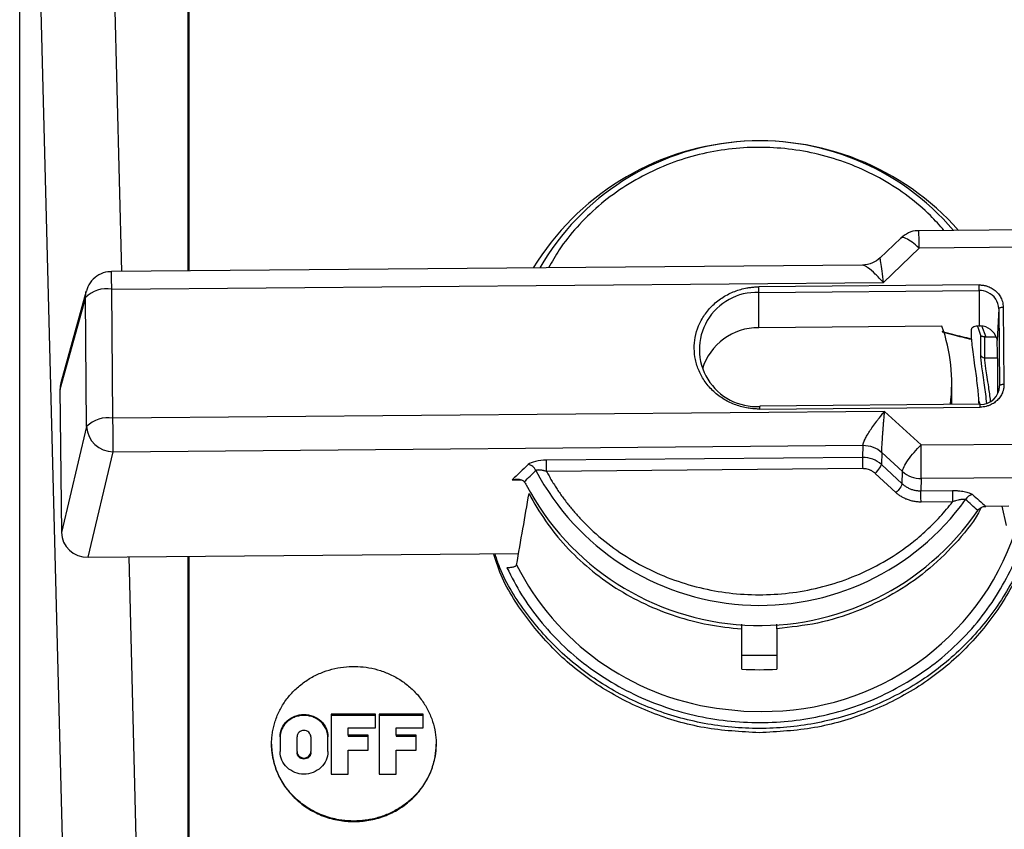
# Model space of a CAD drawing. Header units: inches. Extents: x 1.5 to 64.5, y 1.5 to 49.5.
# Tile 17 of 35: x 15.2 to 18.6, y 34.2 to 37. Entities that reach past the tile are written whole.
import ezdxf

# ---------------------------------------------------------------- set-up
doc = ezdxf.new("R2010")
doc.units = ezdxf.units.IN
doc.header["$LTSCALE"] = 6
doc.header["$MEASUREMENT"] = 0

msp = doc.modelspace()

# ---------------------------------------------------------------- linework, layer by layer
for p, q in [((15.798, 36.1436), (15.798, 41.6847)), ((15.8023, 36.1437), (15.8023, 41.6805)), ((15.4744, 39.9578), (15.5715, 36.1417)), ((15.225, 39.8723), (15.3821, 33.7001)), ((15.225, 33.3088), (15.225, 39.8723)), ((18.6437, 36.2838), (18.2854, 36.2807)), ((18.224, 36.2557), (18.1527, 36.1875)), ((18.2862, 36.2214), (18.1645, 36.1049)), ((18.6445, 36.2246), (18.2862, 36.2214)), ((18.0939, 36.1635), (15.5373, 36.1414)), ((15.5381, 36.0821), (18.1645, 36.1049)), ((18.4903, 36.0961), (17.7403, 36.0896)), ((15.4513, 36.0753), (15.3651, 35.7625)), ((15.5424, 35.6428), (15.5381, 36.0821)), ((17.7404, 36.0704), (18.4904, 36.077)), ((17.7405, 35.9503), (17.7404, 36.0704)), ((18.4904, 36.077), (18.4905, 35.9566)), ((15.4485, 36.0533), (15.3622, 35.7405)), ((15.4528, 35.6139), (15.4485, 36.0533)), ((18.5574, 36.0152), (18.5519, 35.9069)), ((18.5574, 36.0152), (18.56, 35.7521)), ((18.5724, 36.0203), (18.575, 35.7572)), ((18.4987, 35.958), (18.5133, 35.9199)), ((18.364, 35.9557), (17.7405, 35.9503)), ((18.4853, 35.9562), (18.4949, 35.9252)), ((18.4949, 35.9252), (18.4949, 35.8585)), ((18.5094, 35.8481), (18.5094, 35.9197)), ((18.5133, 35.9199), (18.5477, 35.9199)), ((18.5094, 35.8481), (18.5536, 35.8481)), ((18.3973, 35.6891), (18.3973, 35.7619)), ((15.3622, 35.7405), (15.367, 35.2528)), ((18.5596, 35.7449), (18.56, 35.7521)), ((18.4942, 35.6899), (17.7443, 35.6834)), ((18.4896, 35.7001), (18.4927, 35.6899)), ((18.1688, 35.6656), (15.5424, 35.6428)), ((17.7444, 35.6736), (18.4944, 35.6801)), ((18.1688, 35.6656), (18.2928, 35.5512)), ((15.4528, 35.6139), (15.367, 35.2528)), ((15.458, 35.1692), (15.5433, 35.5283)), ((15.5433, 35.5283), (18.0951, 35.5504)), ((18.0951, 35.5504), (18.0939, 35.5089)), ((18.1589, 35.5262), (18.1577, 35.4847)), ((18.2297, 35.4609), (18.1589, 35.5262)), ((18.2928, 35.5512), (18.651, 35.5543)), ((18.0939, 35.5089), (17.0178, 35.4996)), ((18.0941, 35.4707), (17.0181, 35.4614)), ((18.1577, 35.4847), (18.2285, 35.4194)), ((18.2285, 35.4194), (18.2297, 35.4609)), ((16.9017, 35.4326), (16.9304, 35.4328)), ((18.2075, 35.3893), (18.1367, 35.4546)), ((18.2936, 35.4367), (18.2924, 35.3952)), ((18.6519, 35.4398), (18.2936, 35.4367)), ((18.2924, 35.3952), (18.3996, 35.3961)), ((18.3999, 35.3579), (18.2927, 35.357)), ((18.5912, 35.3431), (18.5135, 35.3424)), ((18.5672, 35.3428), (18.5824, 35.2772)), ((15.458, 35.1692), (16.9231, 35.1819)), ((15.5963, 35.1704), (15.6315, 33.7856)), ((15.798, 34.1671), (15.798, 35.1722)), ((15.8023, 34.163), (15.8023, 35.1722)), ((17.6823, 34.9258), (17.6823, 34.9416)), ((17.6823, 34.7882), (17.6823, 34.9258)), ((17.8023, 34.9258), (17.8023, 34.9416)), ((17.8023, 34.9258), (17.8023, 34.7882)), ((17.6823, 34.8352), (17.8023, 34.8352)), ((16.4355, 34.6354), (16.2848, 34.6354)), ((16.2848, 34.6354), (16.2848, 34.431)), ((16.2848, 34.632), (16.4355, 34.632)), ((16.4355, 34.5888), (16.4355, 34.6354)), ((16.5987, 34.6354), (16.448, 34.6354)), ((16.448, 34.6354), (16.448, 34.431)), ((16.448, 34.632), (16.5987, 34.632)), ((16.5987, 34.5888), (16.5987, 34.6354)), ((16.3429, 34.5634), (16.3429, 34.5888)), ((16.3429, 34.5888), (16.4355, 34.5888)), ((16.5061, 34.5634), (16.5061, 34.5888)), ((16.5061, 34.5888), (16.5987, 34.5888)), ((16.1112, 34.5577), (16.1112, 34.5073)), ((16.1692, 34.5073), (16.1692, 34.5577)), ((16.2159, 34.5577), (16.2159, 34.5073)), ((16.2739, 34.5073), (16.2739, 34.5577)), ((16.4112, 34.5634), (16.3429, 34.5634)), ((16.3429, 34.5634), (16.3429, 34.56)), ((16.3429, 34.56), (16.4112, 34.56)), ((16.4112, 34.5127), (16.4112, 34.5634)), ((16.5744, 34.5634), (16.5061, 34.5634)), ((16.5061, 34.5634), (16.5061, 34.56)), ((16.5061, 34.56), (16.5744, 34.56)), ((16.5744, 34.5127), (16.5744, 34.5634)), ((16.1692, 34.5073), (16.1692, 34.5039)), ((16.2159, 34.5039), (16.2159, 34.5073)), ((16.3429, 34.431), (16.3429, 34.5127)), ((16.3429, 34.5127), (16.4112, 34.5127)), ((16.5061, 34.431), (16.5061, 34.5127)), ((16.5061, 34.5127), (16.5744, 34.5127)), ((16.2848, 34.431), (16.3429, 34.431)), ((16.448, 34.431), (16.5061, 34.431))]:
    msp.add_line(p, q)
at = {"flags": 128}
for points in [[(15.4485, 36.0533), (15.4501, 36.0699), (15.4514, 36.0754)], [(18.5574, 36.0152), (18.5577, 36.0161), (18.5586, 36.0171), (18.56, 36.018), (18.5619, 36.0188), (18.5641, 36.0194), (18.5667, 36.0199), (18.5695, 36.0202), (18.5724, 36.0203)], [(18.575, 35.7572), (18.5721, 35.7571), (18.5693, 35.7568), (18.5667, 35.7563), (18.5645, 35.7557), (18.5626, 35.7549), (18.5612, 35.754), (18.5603, 35.753), (18.56, 35.7521)], [(17.7443, 35.6834), (17.7442, 35.6833), (17.7442, 35.6826)], [(17.5963, 34.6554), (17.69, 34.6457), (17.7498, 34.6443)]]:
    msp.add_lwpolyline(points, dxfattribs=at)
for centre, radius, start, end in [((17.7439, 35.6837), 0.9028, 41.4926, 148.6196), ((17.744, 35.7223), 0.8642, 40.3378, 150.0294), ((14.0153, 36.1948), 4.271, 0.3581, 1.1525), ((12.6393, 36.0735), 2.8989, 0.1701, 1.3406), ((15.6008, 36.0656), 2.8897, 0.2249, 0.6042), ((15.5215, 35.9801), 0.1033, 80.7426, 134.964), ((17.7326, 35.8764), 0.1942, 87.6958, 273.4298), ((14.8508, 36.0591), 2.8897, 0.2249, 0.6042), ((18.4911, 36.0072), 0.0698, 65.257, 90.5766), ((18.4951, 36.0135), 0.0623, 1.4833, 66.1035), ((17.738, 35.7522), 0.1981, 89.2726, 163.0212), ((17.8167, 35.7619), 0.5806, 352.7967, 19.5017), ((18.4924, 35.897), 0.0598, 18.0356, 87.0044), ((18.5091, 35.8629), 0.0149, 197.2558, 271.1203), ((18.4956, 35.7535), 0.0644, 268.7586, 358.7361), ((17.7863, 35.6757), 0.708, 0.356, 1.1547), ((17.2658, 35.6722), 0.4786, 0.1645, 1.3461), ((15.5258, 35.5408), 0.1033, 80.7426, 134.964), ((-1.9544, 35.4586), 17.4978, 0.228, 0.60299), ((15.543, 35.6186), 0.0903, 182.9778, 270.1738), ((0.796, 35.367), 17.4978, 0.228, 0.60299), ((17.7437, 35.8674), 0.862, 207.8826, 324.3703), ((18.2927, 35.5306), 0.0939, 227.9205, 270.5551), ((17.7436, 35.8358), 0.8991, 207.8813, 325.6412), ((17.7602, 35.5453), 0.9011, 269.3407, 341.2719), ((17.7243, 35.5522), 0.9059, 206.8693, 261.8772)]:
    msp.add_arc(centre, radius, start, end)
for centre, major_axis, ratio, start_param, end_param in [((17.7383, 40.7461), (-0.0078, 17.8282), 0.042175, 4.437782, 4.439756), ((18.5503, 35.7195), (-0.0002, 0.2036), 0.021584, 4.749645, 5.882235), ((15.4526, 35.7411), (0.0903, -0.0015), 0.936364, 2.904844, 3.166569), ((15.4574, 35.2538), (0.0903, 0.0016), 0.936438, 3.13408, 4.702594)]:
    msp.add_ellipse(centre, major_axis=major_axis, ratio=ratio, start_param=start_param, end_param=end_param)
for points, knots in [([(18.3709, 36.2814), (18.3559, 36.2987), (18.3195, 36.3408), (18.2496, 36.399), (18.1641, 36.4558), (18.07, 36.5016), (17.9706, 36.5358), (17.8683, 36.5572), (17.7652, 36.5661), (17.6629, 36.5627), (17.5618, 36.5473), (17.4625, 36.5197), (17.3666, 36.48), (17.2761, 36.4283), (17.1934, 36.3661), (17.1213, 36.2948), (17.0641, 36.224), (17.0365, 36.175), (17.0249, 36.1543)], [0, 0, 0, 0, 0.044343, 0.108042, 0.173896, 0.239762, 0.305616, 0.371482, 0.435171, 0.498873, 0.562562, 0.626264, 0.692117, 0.757984, 0.823837, 0.889704, 0.953396, 1, 1, 1, 1]), ([(18.2855, 36.28), (18.2841, 36.2802), (18.2721, 36.2819), (18.2492, 36.2748), (18.2325, 36.262), (18.2243, 36.2557)], [0, 0, 0, 0, 0.061619, 0.538302, 1, 1, 1, 1]), ([(18.2862, 36.2214), (18.2779, 36.2287), (18.2613, 36.2431), (18.2406, 36.2552), (18.2277, 36.2593), (18.2257, 36.2556), (18.2251, 36.2545)], [0, 0, 0, 0, 0.29233, 0.58466, 0.876991, 1, 1, 1, 1]), ([(18.1532, 36.1878), (18.145, 36.1813), (18.1275, 36.1674), (18.105, 36.1648), (18.093, 36.1634)], [0, 0, 0, 0, 0.469221, 1, 1, 1, 1]), ([(18.1645, 36.1049), (18.1552, 36.1148), (18.1366, 36.1347), (18.1152, 36.153), (18.102, 36.1612), (18.096, 36.1638), (18.0942, 36.1633), (18.0939, 36.1632)], [0, 0, 0, 0, 0.327488, 0.661599, 0.821104, 0.965822, 1, 1, 1, 1]), ([(18.1645, 36.1049), (18.163, 36.1179), (18.16, 36.1441), (18.1566, 36.1695), (18.1545, 36.1822), (18.1534, 36.1873), (18.153, 36.1873), (18.1529, 36.1873)], [0, 0, 0, 0, 0.305941, 0.61807, 0.76709, 0.902277, 1, 1, 1, 1]), ([(15.5373, 36.1407), (15.536, 36.1409), (15.524, 36.1426), (15.5011, 36.1349), (15.4744, 36.1174), (15.4573, 36.0955), (15.4538, 36.0801), (15.4526, 36.0751)], [0, 0, 0, 0, 0.034965, 0.312918, 0.590871, 0.868826, 1, 1, 1, 1]), ([(18.4903, 36.0961), (18.492, 36.0961), (18.4954, 36.096), (18.5005, 36.0956), (18.5055, 36.0949), (18.5105, 36.0939), (18.5154, 36.0926), (18.5239, 36.0898), (18.5354, 36.0844), (18.5484, 36.0746), (18.5591, 36.0625), (18.5659, 36.0504), (18.5698, 36.0394), (18.5719, 36.0299), (18.5722, 36.0235), (18.5724, 36.0203)], [0, 0, 0, 0, 0.040277, 0.080244, 0.12006, 0.159884, 0.199878, 0.240199, 0.370046, 0.500057, 0.629904, 0.759916, 0.840122, 0.919722, 1, 1, 1, 1]), ([(17.7444, 35.6736), (17.7417, 35.6736), (17.7363, 35.6736), (17.7282, 35.6739), (17.7201, 35.6745), (17.7121, 35.6754), (17.6997, 35.6773), (17.683, 35.6808), (17.6624, 35.6872), (17.6422, 35.6957), (17.616, 35.7097), (17.5861, 35.7321), (17.5571, 35.7651), (17.5361, 35.8022), (17.5239, 35.8408), (17.5197, 35.8796), (17.5231, 35.9185), (17.5346, 35.9574), (17.5548, 35.9948), (17.5832, 36.0283), (17.6126, 36.0512), (17.6385, 36.0657), (17.6585, 36.0745), (17.6791, 36.0813), (17.6974, 36.0855), (17.7134, 36.0879), (17.7268, 36.0892), (17.7358, 36.0895), (17.7403, 36.0896)], [0, 0, 0, 0, 0.011673, 0.023324, 0.034971, 0.046627, 0.058309, 0.089191, 0.120101, 0.15227, 0.184469, 0.250118, 0.315768, 0.380053, 0.441772, 0.500003, 0.558234, 0.619953, 0.684238, 0.749887, 0.815537, 0.847705, 0.879904, 0.910785, 0.941696, 0.961136, 0.980547, 1, 1, 1, 1]), ([(18.4642, 35.912), (18.443, 35.917), (18.4092, 35.9251), (18.376, 35.9335), (18.3643, 35.937)], [0.0310066, 0.0310066, 0.0310066, 0.0310066, 0.2262563, 0.344039, 0.344039, 0.344039, 0.344039]), ([(18.3643, 35.9366), (18.3757, 35.9331), (18.409, 35.9245), (18.4427, 35.9162), (18.4642, 35.9111)], [0.032702, 0.032702, 0.032702, 0.032702, 0.1487893, 0.347175, 0.347175, 0.347175, 0.347175]), ([(18.4905, 35.9566), (18.4834, 35.9562), (18.4769, 35.9549), (18.4673, 35.951), (18.4646, 35.9485), (18.4645, 35.9459)], [0, 0, 0, 0, 0.5, 0.5, 1, 1, 1, 1]), ([(18.5094, 35.9197), (18.5088, 35.9197), (18.5075, 35.9196), (18.5056, 35.9197), (18.5037, 35.9199), (18.5018, 35.9203), (18.4995, 35.921), (18.4967, 35.9225), (18.4956, 35.9242), (18.4949, 35.9252)], [0, 0, 0, 0, 0.079774, 0.16526, 0.257283, 0.356505, 0.463454, 0.682392, 1, 1, 1, 1]), ([(18.4642, 35.9111), (18.4642, 35.9113), (18.4642, 35.9114), (18.4642, 35.9115), (18.4642, 35.9116), (18.4642, 35.9117), (18.4642, 35.9118), (18.4642, 35.9118), (18.4642, 35.9119), (18.4642, 35.912)], [0, 0, 0, 0, 0.00002273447, 0.00002273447, 0.00002273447, 0.00003893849, 0.00003893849, 0.00003893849, 0.00005515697, 0.00005515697, 0.00005515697, 0.00005515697]), ([(18.4642, 35.9111), (18.4648, 35.9026), (18.4668, 35.8773), (18.4753, 35.8209), (18.4849, 35.7509), (18.488, 35.709), (18.4894, 35.6906)], [0, 0, 0, 0, 0.18449, 0.550388, 0.802765, 1, 1, 1, 1]), ([(18.5492, 35.9155), (18.5496, 35.9148), (18.5504, 35.9135), (18.5511, 35.9113), (18.5517, 35.9092), (18.5518, 35.9077), (18.5519, 35.9069)], [0, 0, 0, 0, 0.256881, 0.508977, 0.756581, 1, 1, 1, 1]), ([(18.4949, 35.8585), (18.4957, 35.8465), (18.4974, 35.8225), (18.5078, 35.761), (18.5132, 35.714), (18.5156, 35.693)], [0, 0, 0, 0, 0.357302, 0.71417, 1, 1, 1, 1]), ([(18.5295, 35.7005), (18.5274, 35.717), (18.5238, 35.7465), (18.5177, 35.7826), (18.5115, 35.8206), (18.5102, 35.8372), (18.5094, 35.8481)], [0, 0, 0, 0, 0.248683, 0.445175, 0.637213, 1, 1, 1, 1]), ([(18.575, 35.7572), (18.575, 35.7556), (18.5749, 35.7524), (18.5745, 35.7476), (18.5737, 35.7429), (18.5727, 35.7382), (18.5713, 35.7336), (18.5683, 35.7256), (18.5625, 35.7148), (18.5521, 35.7026), (18.5392, 35.6925), (18.5263, 35.6861), (18.5146, 35.6824), (18.5046, 35.6805), (18.4978, 35.6802), (18.4944, 35.6801)], [0, 0, 0, 0, 0.040277, 0.080244, 0.12006, 0.159884, 0.199878, 0.240199, 0.370046, 0.500057, 0.629904, 0.759916, 0.840122, 0.919722, 1, 1, 1, 1]), ([(18.0951, 35.5504), (18.0951, 35.551), (18.0952, 35.5522), (18.0957, 35.5543), (18.0963, 35.5566), (18.0971, 35.5592), (18.0981, 35.5619), (18.0993, 35.5649), (18.1021, 35.571), (18.1076, 35.5816), (18.117, 35.5971), (18.1287, 35.6145), (18.1394, 35.6293), (18.1494, 35.6422), (18.1584, 35.6533), (18.1651, 35.6612), (18.1688, 35.6656)], [0, 0, 0, 0, 0.029393, 0.058984, 0.088826, 0.118974, 0.149479, 0.180391, 0.211758, 0.329579, 0.459456, 0.586077, 0.732537, 0.801344, 0.890499, 1, 1, 1, 1]), ([(18.1589, 35.5262), (18.1589, 35.5268), (18.159, 35.5281), (18.159, 35.5303), (18.1591, 35.5329), (18.1592, 35.5357), (18.1594, 35.5388), (18.1596, 35.5422), (18.1599, 35.5477), (18.1606, 35.5597), (18.1614, 35.5728), (18.1621, 35.5837), (18.1624, 35.5879), (18.1629, 35.5938), (18.1634, 35.6015), (18.1642, 35.6109), (18.1651, 35.6222), (18.1661, 35.6353), (18.1674, 35.6501), (18.1683, 35.6602), (18.1688, 35.6656)], [0, 0, 0, 0, 0.02972, 0.059511, 0.089444, 0.119578, 0.149963, 0.180642, 0.211651, 0.29117, 0.459024, 0.476539, 0.50388, 0.541355, 0.589377, 0.648397, 0.718833, 0.800963, 0.894803, 1, 1, 1, 1]), ([(18.2297, 35.4609), (18.23, 35.465), (18.2318, 35.4707), (18.2383, 35.4842), (18.243, 35.492), (18.2546, 35.5087), (18.2615, 35.5175), (18.2765, 35.5349), (18.2847, 35.5434), (18.2928, 35.5512)], [0, 0, 0, 0, 0.25, 0.25, 0.5, 0.5, 0.75, 0.75, 1, 1, 1, 1]), ([(17.0181, 35.4614), (17.018, 35.4697), (17.0179, 35.4866), (17.0178, 35.4972), (17.0178, 35.4996)], [0, 0, 0, 0, 0.571429, 1, 1, 1, 1]), ([(18.0939, 35.5089), (18.0939, 35.5065), (18.0939, 35.4959), (18.0941, 35.479), (18.0941, 35.4707)], [0, 0, 0, 0, 0.428571, 1, 1, 1, 1]), ([(17.0181, 35.4614), (17.0166, 35.4618), (17.0137, 35.4627), (17.0096, 35.4637), (17.0057, 35.4645), (17.0022, 35.4651), (16.999, 35.4656), (16.9953, 35.466), (16.9913, 35.4662), (16.9873, 35.4659), (16.984, 35.4654), (16.9825, 35.4646), (16.9818, 35.4643)], [0, 0, 0, 0, 0.1040535, 0.2017533, 0.2930896, 0.3780653, 0.4566994, 0.5290326, 0.659371, 0.7806792, 0.8938383, 1, 1, 1, 1]), ([(17.0181, 35.4614), (17.0209, 35.4562), (17.0265, 35.4458), (17.0355, 35.4305), (17.0447, 35.4153), (17.0544, 35.4004), (17.0643, 35.3857), (17.0747, 35.3713), (17.0854, 35.357), (17.0964, 35.343), (17.1078, 35.3292), (17.1196, 35.3156), (17.1505, 35.2816), (17.2046, 35.2303), (17.2885, 35.1695), (17.3799, 35.1194), (17.4766, 35.0814), (17.5764, 35.0555), (17.6778, 35.0419), (17.7802, 35.0402), (17.8831, 35.0509), (17.9849, 35.0741), (18.0837, 35.11), (18.1768, 35.1575), (18.2431, 35.2029), (18.2868, 35.2386), (18.3116, 35.2606), (18.3353, 35.2836), (18.3579, 35.3074), (18.3796, 35.3321), (18.3931, 35.3493), (18.3999, 35.3579)], [0, 0, 0, 0, 0.011223, 0.022419, 0.033594, 0.044756, 0.055908, 0.067058, 0.078211, 0.089373, 0.10055, 0.111747, 0.122972, 0.1865, 0.250041, 0.31357, 0.37711, 0.438551, 0.500003, 0.561444, 0.622896, 0.686425, 0.749965, 0.813494, 0.877034, 0.897588, 0.918069, 0.938514, 0.95896, 0.979443, 1, 1, 1, 1]), ([(18.1367, 35.4546), (18.1356, 35.4556), (18.1333, 35.4576), (18.1295, 35.4603), (18.1256, 35.4628), (18.1215, 35.4649), (18.1162, 35.4671), (18.1097, 35.4691), (18.102, 35.4705), (18.0968, 35.4707), (18.0941, 35.4707)], [0, 0, 0, 0, 0.100577, 0.200252, 0.29965, 0.399395, 0.500109, 0.667121, 0.832783, 1, 1, 1, 1]), ([(18.1367, 35.4546), (18.1429, 35.4605), (18.1536, 35.4733), (18.1576, 35.4823), (18.1577, 35.4847)], [0, 0, 0, 0, 0.571429, 1, 1, 1, 1]), ([(16.9017, 35.4326), (16.9034, 35.433), (16.9063, 35.4337), (16.9103, 35.4343), (16.9148, 35.4348), (16.9197, 35.4349), (16.9255, 35.4344), (16.9308, 35.4333), (16.9355, 35.4313), (16.9394, 35.429), (16.9413, 35.4269), (16.9423, 35.4259)], [0, 0, 0, 0, 0.109458, 0.199458, 0.270017, 0.413189, 0.536873, 0.674677, 0.797222, 0.905282, 1, 1, 1, 1]), ([(18.2285, 35.4194), (18.2284, 35.4162), (18.223, 35.4059), (18.2122, 35.3937), (18.2075, 35.3893)], [0, 0, 0, 0, 0.571429, 1, 1, 1, 1]), ([(18.2927, 35.357), (18.2904, 35.357), (18.2859, 35.357), (18.2792, 35.3575), (18.2725, 35.3583), (18.266, 35.3595), (18.2595, 35.361), (18.253, 35.3629), (18.2451, 35.3657), (18.2359, 35.3696), (18.2257, 35.3752), (18.2162, 35.3817), (18.2104, 35.3867), (18.2075, 35.3893)], [0, 0, 0, 0, 0.07198, 0.143402, 0.21449, 0.285473, 0.356578, 0.428034, 0.500065, 0.625615, 0.749973, 0.874361, 1, 1, 1, 1]), ([(18.2285, 35.4194), (18.23, 35.4181), (18.2328, 35.4156), (18.2374, 35.4121), (18.2422, 35.4089), (18.2473, 35.406), (18.2525, 35.4035), (18.2579, 35.4012), (18.2634, 35.3993), (18.2691, 35.3978), (18.2748, 35.3966), (18.2806, 35.3957), (18.2865, 35.3952), (18.2904, 35.3952), (18.2924, 35.3952)], [0, 0, 0, 0, 0.083338, 0.166673, 0.250007, 0.333338, 0.416669, 0.5, 0.583331, 0.666662, 0.749993, 0.833327, 0.916662, 1, 1, 1, 1]), ([(18.2927, 35.357), (18.2926, 35.3632), (18.2925, 35.3796), (18.2924, 35.3919), (18.2924, 35.3952)], [0, 0, 0, 0, 0.428571, 1, 1, 1, 1]), ([(18.3996, 35.3961), (18.4014, 35.3961), (18.4049, 35.3961), (18.4101, 35.396), (18.4152, 35.3958), (18.422, 35.3953), (18.4303, 35.3945), (18.4398, 35.3929), (18.4486, 35.391), (18.4556, 35.3887), (18.4609, 35.3865), (18.4648, 35.3845), (18.4667, 35.383), (18.4677, 35.3822)], [0, 0, 0, 0, 0.063286, 0.125902, 0.188057, 0.249967, 0.376314, 0.499641, 0.626163, 0.750407, 0.835997, 0.918772, 1, 1, 1, 1]), ([(18.3996, 35.3961), (18.3996, 35.3937), (18.3997, 35.3831), (18.3998, 35.3662), (18.3999, 35.3579)], [0, 0, 0, 0, 0.428571, 1, 1, 1, 1]), ([(16.9162, 35.1427), (16.9234, 35.1838), (16.9375, 35.2649), (16.9517, 35.3461), (16.9587, 35.3861)], [0, 0, 0, 0, 0.506238, 1, 1, 1, 1]), ([(16.9587, 35.3861), (16.9919, 35.3216), (17.0341, 35.2611), (17.1339, 35.1526), (17.1914, 35.1046), (17.3177, 35.0242), (17.3866, 34.9918), (17.5308, 34.9451), (17.6062, 34.9307), (17.6823, 34.9258)], [0, 0, 0, 0, 0.25, 0.25, 0.5, 0.5, 0.75, 0.75, 1, 1, 1, 1]), ([(18.4444, 35.3653), (18.4439, 35.3654), (18.4429, 35.3658), (18.441, 35.366), (18.4388, 35.3662), (18.4362, 35.3662), (18.4332, 35.366), (18.4299, 35.3656), (18.4253, 35.3649), (18.4187, 35.3635), (18.4098, 35.3612), (18.4034, 35.3591), (18.3999, 35.3579)], [0, 0, 0, 0, 0.054594, 0.112416, 0.173859, 0.239242, 0.308819, 0.382789, 0.461308, 0.61246, 0.792049, 1, 1, 1, 1]), ([(18.4859, 35.3284), (18.4789, 35.3346), (18.4651, 35.3469), (18.4512, 35.3592), (18.4444, 35.3653)], [0, 0, 0, 0, 0.5062352, 1, 1, 1, 1]), ([(18.4677, 35.3822), (18.4752, 35.3757), (18.4906, 35.3624), (18.5058, 35.3491), (18.5135, 35.3424)], [0, 0, 0, 0, 0.492592, 1, 1, 1, 1]), ([(18.4975, 35.3381), (18.4945, 35.3322), (18.4712, 35.2871), (18.409, 35.2125), (18.3121, 35.1185), (18.1987, 35.0412), (18.0741, 34.982), (17.9409, 34.9408), (17.8485, 34.9308), (17.8023, 34.9258)], [0, 0, 0, 0, 0.024193, 0.186827, 0.349462, 0.512096, 0.674731, 0.837365, 1, 1, 1, 1]), ([(18.4859, 35.3284), (18.4888, 35.3328), (18.493, 35.3362), (18.5026, 35.341), (18.508, 35.3423), (18.5135, 35.3424)], [0, 0, 0, 0, 0.5, 0.5, 1, 1, 1, 1]), ([(18.6665, 35.2584), (18.6555, 35.2194), (18.6282, 35.1234), (18.5449, 34.984), (18.4258, 34.8462), (18.2791, 34.7333), (18.1121, 34.6494), (17.9308, 34.5978), (17.7423, 34.5803), (17.5539, 34.5978), (17.3726, 34.6494), (17.2057, 34.7334), (17.0587, 34.8461), (16.9408, 34.9844), (16.8681, 35.0989), (16.847, 35.1684), (16.8431, 35.1812)], [0, 0, 0, 0, 0.0528, 0.130276, 0.207752, 0.285228, 0.362704, 0.44018, 0.517656, 0.595131, 0.672607, 0.750083, 0.827559, 0.905035, 0.982511, 1, 1, 1, 1]), ([(16.8834, 35.133), (16.8993, 35.102), (16.931, 35.04), (16.9939, 34.953), (17.0678, 34.8718), (17.1541, 34.7983), (17.2499, 34.7348), (17.3539, 34.683), (17.4634, 34.6438), (17.5754, 34.6183), (17.6884, 34.6057), (17.7993, 34.606), (17.9081, 34.6183), (18.0154, 34.6424), (18.1207, 34.6788), (18.2231, 34.7284), (18.3194, 34.7899), (18.4076, 34.8631), (18.4855, 34.9459), (18.5512, 35.0364), (18.603, 35.1329), (18.6344, 35.2066), (18.6448, 35.2488), (18.6466, 35.2563)], [0, 0, 0, 0, 0.047539, 0.095083, 0.145057, 0.195039, 0.246058, 0.297087, 0.347577, 0.398077, 0.44656, 0.495052, 0.541917, 0.588792, 0.638092, 0.687401, 0.738242, 0.789093, 0.839935, 0.890786, 0.940086, 0.989395, 1, 1, 1, 1]), ([(18.6714, 35.2593), (18.659, 35.2152), (18.6306, 35.1139), (18.545, 34.9696), (18.4257, 34.8319), (18.2791, 34.7189), (18.1121, 34.6355), (17.9308, 34.5818), (17.8052, 34.5751), (17.7423, 34.5718)], [0, 0, 0, 0, 0.114011, 0.261676, 0.409341, 0.557006, 0.70467, 0.852335, 1, 1, 1, 1]), ([(17.7423, 34.5718), (17.6795, 34.5751), (17.5539, 34.5818), (17.3726, 34.6355), (17.2057, 34.7189), (17.0587, 34.8318), (16.9406, 34.9699), (16.866, 35.0891), (16.8437, 35.1635), (16.8385, 35.1812)], [0, 0, 0, 0, 0.158469, 0.316938, 0.475407, 0.633876, 0.792345, 0.950814, 1, 1, 1, 1]), ([(16.9162, 35.1427), (16.9162, 35.1424), (16.916, 35.1417), (16.9153, 35.1407), (16.9144, 35.1398), (16.9126, 35.1385), (16.9099, 35.1371), (16.9056, 35.1357), (16.9007, 35.1345), (16.8952, 35.1337), (16.8894, 35.1331), (16.8854, 35.1331), (16.8834, 35.133)], [0, 0, 0, 0, 0.063023, 0.125137, 0.18709, 0.249637, 0.375938, 0.499068, 0.62579, 0.749035, 0.875499, 1, 1, 1, 1]), ([(16.0823, 34.5342), (16.0824, 34.5373), (16.0824, 34.5434), (16.083, 34.5525), (16.0838, 34.5617), (16.085, 34.5707), (16.0865, 34.5798), (16.0884, 34.5888), (16.0906, 34.5977), (16.0959, 34.6163), (16.1067, 34.644), (16.1273, 34.6791), (16.1536, 34.7111), (16.185, 34.7391), (16.2204, 34.7622), (16.2581, 34.7794), (16.2973, 34.7911), (16.3364, 34.797), (16.3754, 34.7979), (16.4144, 34.7936), (16.4534, 34.784), (16.492, 34.7685), (16.5283, 34.7475), (16.5611, 34.721), (16.5893, 34.6901), (16.6117, 34.656), (16.6282, 34.6198), (16.6384, 34.5831), (16.6429, 34.5465), (16.642, 34.5099), (16.6357, 34.4731), (16.6233, 34.4363), (16.605, 34.4008), (16.5804, 34.3675), (16.5507, 34.338), (16.5165, 34.3134), (16.4792, 34.294), (16.4467, 34.2827), (16.4205, 34.2766), (16.4013, 34.2734), (16.3819, 34.2714), (16.3689, 34.2712), (16.3623, 34.2711)], [0, 0, 0, 0, 0.00743, 0.014833, 0.022219, 0.029596, 0.036973, 0.04436, 0.051766, 0.059199, 0.091048, 0.122912, 0.155773, 0.188649, 0.220996, 0.253359, 0.2838, 0.314257, 0.343212, 0.372183, 0.40339, 0.434613, 0.467301, 0.500004, 0.532692, 0.565396, 0.596603, 0.627826, 0.656781, 0.685752, 0.716193, 0.74665, 0.778997, 0.811359, 0.84422, 0.877097, 0.908945, 0.94081, 0.955641, 0.970401, 0.985163, 1, 1, 1, 1]), ([(16.1112, 34.5577), (16.1112, 34.5677), (16.1133, 34.5778), (16.1214, 34.5963), (16.1275, 34.6047), (16.1425, 34.6189), (16.1516, 34.6246), (16.1712, 34.6322), (16.1819, 34.6342), (16.2032, 34.6342), (16.2138, 34.6322), (16.2335, 34.6246), (16.2426, 34.6189), (16.2576, 34.6047), (16.2637, 34.5963), (16.2718, 34.5778), (16.2739, 34.5677), (16.2739, 34.5577)], [0, 0, 0, 0, 0.125, 0.125, 0.25, 0.25, 0.375, 0.375, 0.5, 0.5, 0.625, 0.625, 0.75, 0.75, 0.875, 0.875, 1, 1, 1, 1]), ([(16.2739, 34.5543), (16.2739, 34.5559), (16.2738, 34.5591), (16.2733, 34.5639), (16.2726, 34.5687), (16.2714, 34.5733), (16.27, 34.5779), (16.267, 34.5859), (16.2611, 34.5966), (16.2505, 34.6088), (16.2376, 34.6187), (16.2231, 34.6257), (16.2079, 34.6299), (16.1925, 34.6312), (16.1772, 34.6299), (16.162, 34.6257), (16.1475, 34.6187), (16.1346, 34.6088), (16.124, 34.5966), (16.1173, 34.5844), (16.1135, 34.5734), (16.1115, 34.5639), (16.1113, 34.5575), (16.1112, 34.5543)], [0, 0, 0, 0, 0.020144, 0.040132, 0.060045, 0.079963, 0.099965, 0.120131, 0.185071, 0.250093, 0.315033, 0.380056, 0.440001, 0.500029, 0.559974, 0.620002, 0.684942, 0.749964, 0.814904, 0.879927, 0.92004, 0.959851, 1, 1, 1, 1]), ([(16.2159, 34.5577), (16.2159, 34.5635), (16.2133, 34.5692), (16.2047, 34.5773), (16.1986, 34.5796), (16.1864, 34.5796), (16.1804, 34.5773), (16.1717, 34.5692), (16.1692, 34.5635), (16.1692, 34.5577)], [0, 0, 0, 0, 0.25, 0.25, 0.5, 0.5, 0.75, 0.75, 1, 1, 1, 1]), ([(16.3623, 34.2711), (16.3589, 34.2711), (16.3521, 34.2712), (16.3419, 34.2717), (16.3317, 34.2726), (16.3215, 34.2738), (16.3058, 34.2763), (16.2848, 34.2809), (16.2588, 34.2893), (16.2333, 34.3002), (16.2004, 34.3182), (16.1629, 34.3468), (16.1325, 34.382), (16.1133, 34.4129), (16.1017, 34.4368), (16.0928, 34.4614), (16.0874, 34.4832), (16.0843, 34.5021), (16.0826, 34.5181), (16.0824, 34.5288), (16.0823, 34.5342)], [0, 0, 0, 0, 0.023337, 0.04663, 0.069912, 0.093213, 0.116565, 0.178305, 0.240092, 0.304406, 0.368768, 0.500006, 0.631244, 0.695558, 0.759919, 0.821659, 0.883446, 0.922311, 0.961114, 1, 1, 1, 1]), ([(16.0823, 34.5325), (16.0824, 34.5271), (16.0826, 34.5164), (16.0843, 34.5004), (16.0874, 34.4814), (16.0928, 34.4596), (16.1017, 34.4351), (16.1133, 34.4112), (16.1325, 34.3803), (16.1629, 34.3451), (16.2077, 34.3109), (16.2579, 34.2865), (16.3101, 34.2724), (16.3623, 34.2679), (16.4146, 34.2724), (16.4668, 34.2865), (16.517, 34.3109), (16.5617, 34.3451), (16.5922, 34.3803), (16.6114, 34.4112), (16.623, 34.4351), (16.6319, 34.4597), (16.6368, 34.4794), (16.6394, 34.4941), (16.6407, 34.5037), (16.6417, 34.5132), (16.6422, 34.5228), (16.6423, 34.5293), (16.6423, 34.5325)], [0, 0, 0, 0, 0.019452, 0.038862, 0.058304, 0.089212, 0.120096, 0.152291, 0.184463, 0.250113, 0.315762, 0.380047, 0.441766, 0.499997, 0.558228, 0.619947, 0.684232, 0.749882, 0.815531, 0.847726, 0.879898, 0.910806, 0.941691, 0.953376, 0.965034, 0.97668, 0.98833, 1, 1, 1, 1]), ([(16.2739, 34.5073), (16.2739, 34.4973), (16.2718, 34.4873), (16.2637, 34.4688), (16.2576, 34.4603), (16.2426, 34.4462), (16.2335, 34.4405), (16.2138, 34.4328), (16.2032, 34.4308), (16.1819, 34.4308), (16.1712, 34.4328), (16.1516, 34.4405), (16.1425, 34.4462), (16.1275, 34.4603), (16.1214, 34.4688), (16.1133, 34.4873), (16.1112, 34.4973), (16.1112, 34.5073)], [0, 0, 0, 0, 0.125, 0.125, 0.25, 0.25, 0.375, 0.375, 0.5, 0.5, 0.625, 0.625, 0.75, 0.75, 0.875, 0.875, 1, 1, 1, 1]), ([(16.1692, 34.5073), (16.1692, 34.5016), (16.1717, 34.4959), (16.1804, 34.4878), (16.1864, 34.4854), (16.1986, 34.4854), (16.2047, 34.4878), (16.2133, 34.4959), (16.2159, 34.5016), (16.2159, 34.5073)], [0, 0, 0, 0, 0.25, 0.25, 0.5, 0.5, 0.75, 0.75, 1, 1, 1, 1]), ([(16.2159, 34.5039), (16.2158, 34.5029), (16.2157, 34.501), (16.2151, 34.4982), (16.214, 34.4951), (16.2121, 34.4916), (16.2082, 34.4872), (16.2017, 34.4831), (16.1925, 34.4814), (16.1834, 34.4831), (16.1769, 34.4872), (16.173, 34.4916), (16.1709, 34.4955), (16.1695, 34.4996), (16.1693, 34.5025), (16.1692, 34.5039)], [0, 0, 0, 0, 0.04155, 0.082808, 0.124481, 0.18817, 0.252136, 0.374143, 0.500052, 0.625961, 0.747968, 0.811657, 0.875623, 0.937742, 1, 1, 1, 1])]:
    msp.add_open_spline(points, degree=3, knots=knots)
for points in [[(18.4905, 35.9566), (18.4921, 35.9568), (18.4938, 35.9567), (18.4955, 35.9566)], [(18.5094, 35.9197), (18.5107, 35.9198), (18.512, 35.9199), (18.5133, 35.9199)], [(18.0951, 35.5504), (18.1186, 35.5505), (18.1421, 35.5416), (18.1589, 35.5262)], [(17.0178, 35.4996), (17.0049, 35.4995), (16.9786, 35.4967), (16.9606, 35.489), (16.956, 35.4846)], [(18.1577, 35.4847), (18.1409, 35.5002), (18.1174, 35.5091), (18.0939, 35.5089)], [(16.956, 35.4846), (16.9378, 35.4673), (16.9198, 35.4499), (16.9017, 35.4326)], [(16.9423, 35.4259), (16.9554, 35.4387), (16.9686, 35.4515), (16.9818, 35.4643)], [(16.9818, 35.4643), (16.9796, 35.4696), (16.9723, 35.4792), (16.9614, 35.4838), (16.956, 35.4846)], [(16.9423, 35.4259), (16.9446, 35.4229), (16.9468, 35.4194), (16.9488, 35.4153)], [(18.4677, 35.3822), (18.4584, 35.3807), (18.4492, 35.3741), (18.4444, 35.3653)], [(17.6823, 34.7882), (17.7223, 34.7857), (17.7624, 34.7857), (17.8023, 34.7882)]]:
    msp.add_open_spline(points, degree=3)

doc.saveas('drawing.dxf')
